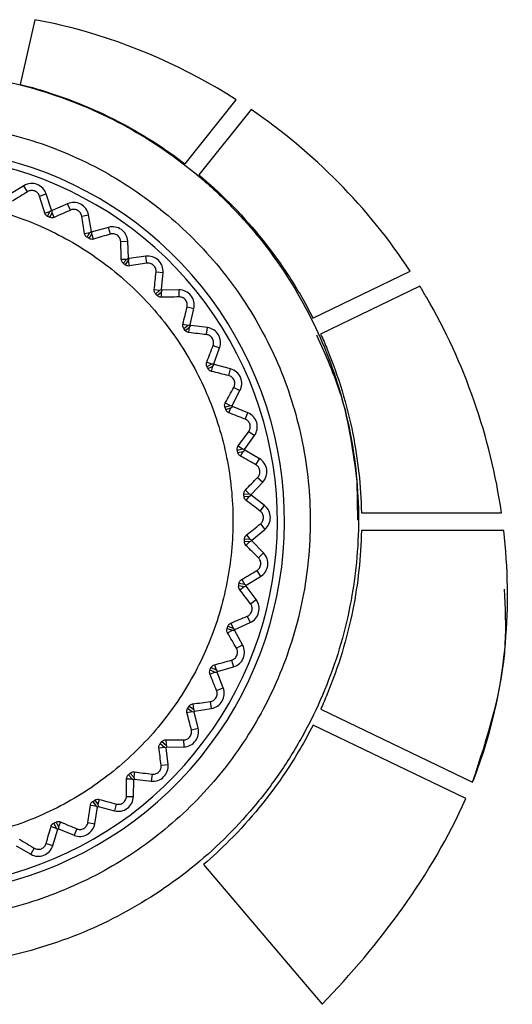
# Model space of a CAD drawing. Header units: millimetres. Extents: x 82 to 1337, y -230 to 1154.
# Tile 133 of 217: x 732 to 746, y 521 to 548. Entities that reach past the tile are written whole.
import ezdxf

# ---------------------------------------------------------------- set-up
doc = ezdxf.new("R2010")
doc.units = ezdxf.units.MM

msp = doc.modelspace()

# ---------------------------------------------------------------- linework, layer by layer
at = {"color": 7, "linetype": 'Continuous', "lineweight": 25}
for p, q in [((732.416, 548.457), (732, 546.633)), ((732, 546.633), (732, 546.633)), ((736.651, 544.393), (738.094, 546.202)), ((736.651, 544.393), (738.094, 546.202)), ((738.094, 546.202), (738.094, 546.202)), ((738.513, 545.926), (737.042, 544.082)), ((736.651, 544.393), (736.651, 544.393)), ((737.042, 544.082), (737.042, 544.082)), ((732.106, 543.779), (731.698, 543.534)), ((732.207, 543.61), (732.106, 543.779)), ((732.545, 543.484), (732.732, 543.545)), ((732.88, 543.093), (732.732, 543.545)), ((732.692, 543.007), (732.837, 543.054)), ((732.774, 542.914), (732.837, 543.054)), ((732.837, 543.054), (732.88, 543.093)), ((732.837, 542.886), (732.901, 543.026)), ((733.338, 543.271), (732.901, 543.083)), ((732.901, 543.026), (732.901, 543.083)), ((732.961, 542.886), (732.901, 543.026)), ((733.416, 543.09), (733.338, 543.271)), ((733.734, 542.92), (733.927, 542.956)), ((734.013, 542.489), (733.927, 542.956)), ((733.816, 542.429), (733.966, 542.456)), ((733.885, 542.325), (733.966, 542.456)), ((733.966, 542.456), (734.013, 542.489)), ((734.025, 542.419), (734.033, 542.476)), ((734.491, 542.604), (734.033, 542.476)), ((734.544, 542.415), (734.491, 542.604)), ((733.943, 542.289), (734.025, 542.419)), ((734.066, 542.272), (734.025, 542.419)), ((734.836, 542.204), (735.033, 542.213)), ((735.056, 541.739), (735.033, 542.213)), ((734.852, 541.705), (735.005, 541.713)), ((734.907, 541.594), (735.005, 541.713)), ((734.96, 541.55), (735.058, 541.669)), ((735.005, 541.713), (735.056, 541.739)), ((735.058, 541.669), (735.074, 541.724)), ((735.079, 541.517), (735.058, 541.669)), ((735.545, 541.79), (735.074, 541.724)), ((735.572, 541.595), (735.545, 541.79)), ((735.834, 541.347), (736.03, 541.33)), ((740.261, 540.046), (743.007, 541.368)), ((740.261, 540.046), (743.007, 541.368)), ((743.007, 541.368), (743.007, 541.368)), ((735.99, 540.856), (736.03, 541.33)), ((735.783, 540.851), (735.935, 540.838)), ((735.823, 540.733), (735.935, 540.838)), ((735.935, 540.838), (735.99, 540.856)), ((735.982, 540.787), (736.005, 540.839)), ((736.481, 540.842), (736.005, 540.839)), ((736.482, 540.645), (736.481, 540.842)), ((743.278, 540.944), (740.478, 539.596)), ((735.869, 540.683), (735.982, 540.787)), ((735.983, 540.634), (735.982, 540.787)), ((736.708, 540.364), (736.9, 540.322)), ((736.797, 539.858), (736.9, 540.322)), ((740.261, 540.046), (740.261, 540.046)), ((736.592, 539.879), (736.741, 539.846)), ((736.615, 539.757), (736.741, 539.846)), ((736.654, 539.701), (736.781, 539.789)), ((736.741, 539.846), (736.797, 539.858)), ((736.761, 539.638), (736.781, 539.789)), ((736.781, 539.789), (736.81, 539.839)), ((737.282, 539.778), (736.81, 539.839)), ((737.257, 539.582), (737.282, 539.778)), ((740.478, 539.596), (740.478, 539.595)), ((737.444, 539.274), (737.628, 539.206)), ((737.464, 538.76), (737.628, 539.206)), ((737.264, 538.809), (737.407, 538.756)), ((737.271, 538.685), (737.407, 538.756)), ((737.302, 538.624), (737.439, 538.695)), ((737.399, 538.547), (737.439, 538.695)), ((737.407, 538.756), (737.464, 538.76)), ((737.439, 538.695), (737.475, 538.739)), ((737.934, 538.616), (737.475, 538.739)), ((737.883, 538.426), (737.934, 538.616)), ((738.027, 538.096), (738.201, 538.004)), ((737.979, 537.583), (738.201, 538.004)), ((737.777, 537.535), (737.922, 537.587)), ((737.787, 537.659), (737.922, 537.587)), ((737.8, 537.471), (737.945, 537.522)), ((737.887, 537.381), (737.945, 537.522)), ((737.922, 537.587), (737.979, 537.583)), ((737.945, 537.522), (737.987, 537.561)), ((738.426, 537.378), (737.987, 537.561)), ((738.35, 537.197), (738.426, 537.378)), ((738.333, 536.349), (738.609, 536.735)), ((738.449, 536.85), (738.609, 536.735)), ((738.126, 536.327), (738.277, 536.36)), ((738.152, 536.449), (738.277, 536.36)), ((738.277, 536.36), (738.333, 536.349)), ((738.14, 536.261), (738.291, 536.292)), ((738.214, 536.16), (738.291, 536.292)), ((738.291, 536.292), (738.338, 536.326)), ((738.748, 536.086), (738.338, 536.326)), ((738.648, 535.916), (738.748, 536.086)), ((738.7, 535.559), (738.844, 535.424)), ((738.519, 535.078), (738.844, 535.424)), ((741.499, 535.439), (741.513, 534.35)), ((738.311, 535.084), (738.464, 535.097)), ((738.316, 535.016), (738.47, 535.027)), ((738.353, 535.201), (738.464, 535.097)), ((738.376, 534.907), (738.47, 535.027)), ((738.464, 535.097), (738.519, 535.078)), ((738.47, 535.027), (738.52, 535.054)), ((738.895, 534.762), (738.52, 535.054)), ((738.774, 534.607), (738.895, 534.762)), ((741.627, 534.563), (745.58, 534.563)), ((741.627, 534.563), (741.627, 534.563)), ((741.627, 534.563), (745.58, 534.563)), ((745.58, 534.563), (745.58, 534.563)), ((738.777, 534.246), (738.902, 534.093)), ((738.386, 533.938), (738.482, 533.819)), ((738.533, 533.793), (738.902, 534.093)), ((745.645, 534.063), (741.627, 534.063)), ((738.325, 533.759), (738.478, 533.75)), ((738.328, 533.827), (738.482, 533.819)), ((738.369, 533.643), (738.478, 533.75)), ((738.478, 533.75), (738.532, 533.77)), ((738.482, 533.819), (738.533, 533.793)), ((738.864, 533.43), (738.532, 533.77)), ((738.723, 533.292), (738.864, 533.43)), ((738.377, 532.518), (738.782, 532.767)), ((738.679, 532.935), (738.782, 532.767)), ((738.165, 532.513), (738.316, 532.483)), ((738.178, 532.58), (738.33, 532.551)), ((738.194, 532.392), (738.316, 532.483)), ((738.25, 532.681), (738.33, 532.551)), ((738.316, 532.483), (738.372, 532.496)), ((738.33, 532.551), (738.377, 532.518)), ((738.656, 532.114), (738.372, 532.496)), ((738.498, 531.997), (738.656, 532.114)), ((738.407, 531.648), (738.486, 531.468)), ((737.863, 531.363), (738.009, 531.314)), ((737.947, 531.454), (738.009, 531.314)), ((738.052, 531.276), (738.486, 531.468)), ((737.841, 531.298), (737.987, 531.249)), ((737.853, 531.174), (737.987, 531.249)), ((737.987, 531.249), (738.044, 531.254)), ((738.009, 531.314), (738.052, 531.276)), ((738.275, 530.838), (738.044, 531.254)), ((738.103, 530.743), (738.275, 530.838)), ((737.484, 530.278), (737.527, 530.132)), ((737.965, 530.409), (738.02, 530.22)), ((737.354, 530.014), (737.496, 530.069)), ((737.358, 530.138), (737.496, 530.069)), ((737.389, 530.199), (737.527, 530.132)), ((737.496, 530.069), (737.554, 530.067)), ((737.527, 530.132), (737.564, 530.088)), ((737.727, 529.624), (737.554, 530.067)), ((737.564, 530.088), (738.02, 530.22)), ((737.543, 529.552), (737.727, 529.624)), ((736.869, 529.175), (736.891, 529.024)), ((737.363, 529.241), (737.392, 529.046)), ((736.704, 528.93), (736.853, 528.966)), ((736.725, 529.052), (736.853, 528.966)), ((736.763, 529.109), (736.891, 529.024)), ((736.853, 528.966), (736.909, 528.956)), ((736.891, 529.024), (736.922, 528.975)), ((737.022, 528.494), (736.909, 528.956)), ((736.922, 528.975), (737.392, 529.046)), ((740.479, 529.03), (744.765, 526.966)), ((740.479, 529.03), (744.765, 526.967)), ((740.479, 529.03), (740.479, 529.03)), ((736.83, 528.447), (737.022, 528.494)), ((744.571, 526.505), (740.262, 528.58)), ((735.953, 528.061), (736.068, 527.958)), ((735.998, 528.112), (736.114, 528.01)), ((736.111, 528.163), (736.114, 528.01)), ((736.61, 528.162), (736.613, 527.965)), ((735.916, 527.942), (736.068, 527.958)), ((736.068, 527.958), (736.122, 527.941)), ((736.114, 528.01), (736.138, 527.958)), ((736.172, 527.468), (736.122, 527.941)), ((736.138, 527.958), (736.613, 527.965)), ((735.107, 527.226), (735.208, 527.109)), ((735.226, 527.261), (735.208, 527.109)), ((735.72, 527.194), (735.697, 526.998)), ((735.976, 527.447), (736.172, 527.468)), ((735.002, 527.068), (735.155, 527.064)), ((735.055, 527.181), (735.155, 527.064)), ((735.155, 527.064), (735.207, 527.039)), ((735.194, 526.564), (735.207, 527.039)), ((735.208, 527.109), (735.225, 527.055)), ((735.225, 527.055), (735.697, 526.998)), ((744.765, 526.967), (744.765, 526.966)), ((734.048, 526.429), (734.132, 526.3)), ((734.105, 526.466), (734.19, 526.337)), ((734.228, 526.486), (734.19, 526.337)), ((734.996, 526.57), (735.194, 526.564)), ((744.571, 526.505), (744.571, 526.505)), ((733.981, 526.324), (734.132, 526.3)), ((734.103, 525.799), (734.18, 526.268)), ((734.132, 526.3), (734.18, 526.268)), ((734.19, 526.337), (734.199, 526.281)), ((734.199, 526.281), (734.66, 526.162)), ((734.709, 526.353), (734.66, 526.162)), ((732.95, 525.817), (733.016, 525.678)), ((733.012, 525.847), (733.078, 525.708)), ((733.136, 525.85), (733.078, 525.708)), ((733.909, 525.831), (734.103, 525.799)), ((732.869, 525.723), (733.016, 525.678)), ((732.921, 525.186), (733.059, 525.641)), ((733.016, 525.678), (733.059, 525.641)), ((733.078, 525.708), (733.08, 525.651)), ((733.08, 525.651), (733.521, 525.472)), ((733.595, 525.655), (733.521, 525.472)), ((731.887, 525.175), (732.3, 524.939)), ((732.398, 525.111), (732.3, 524.939)), ((732.732, 525.243), (732.921, 525.186)), ((737.168, 524.646), (740.523, 520.71)), ((737.168, 524.646), (740.523, 520.71)), ((737.168, 524.646), (737.168, 524.646)), ((740.523, 520.71), (740.523, 520.71))]:
    msp.add_line(p, q, dxfattribs=at)
for centre, radius, start, end in [((728.933, 534.325), 10.524, 173.537, 107.8528), ((728.933, 534.325), 10.324, 173.537, 107.8528), ((732.326, 543.412), 0.428, 18.1034, 120.946), ((733.507, 542.879), 0.428, 10.4438, 113.2864), ((728.933, 534.325), 9.615, 65.6257, 65.7641), ((728.933, 534.325), 9.615, 57.9661, 58.1045), ((734.606, 542.193), 0.428, 2.7842, 105.6268), ((728.933, 534.325), 9.615, 50.3065, 50.4449), ((735.604, 541.366), 0.428, 355.1246, 97.9672), ((728.933, 534.325), 9.615, 42.647, 42.7853), ((736.483, 540.414), 0.428, 347.4651, 90.3077), ((728.933, 534.325), 9.615, 34.9874, 35.1258), ((737.227, 539.354), 0.428, 339.8055, 82.6481), ((728.933, 534.325), 9.615, 27.3278, 27.4662), ((737.823, 538.203), 0.428, 332.1459, 74.9885), ((728.933, 534.325), 9.615, 19.6682, 19.8066), ((738.261, 536.984), 0.428, 324.4863, 67.3289), ((728.933, 534.325), 9.615, 12.0087, 12.147), ((738.532, 535.717), 0.428, 316.8268, 59.6694), ((728.933, 534.325), 9.615, 4.3491, 4.4875), ((738.632, 534.425), 0.428, 309.1672, 52.0098), ((728.933, 534.325), 9.615, 356.6895, 356.8279), ((738.559, 533.131), 0.428, 301.5076, 44.3502), ((728.933, 534.325), 9.615, 349.0299, 349.1683), ((738.314, 531.859), 0.428, 293.848, 36.6906), ((728.933, 534.325), 9.615, 341.3704, 341.5087), ((737.901, 530.631), 0.428, 286.1885, 29.0311), ((728.933, 534.325), 9.615, 333.7108, 333.8492), ((737.329, 529.468), 0.428, 278.5289, 21.3715), ((728.933, 534.325), 9.615, 326.0512, 326.1896), ((736.606, 528.393), 0.428, 270.8693, 13.7119), ((728.933, 534.325), 9.615, 318.3916, 318.53), ((735.747, 527.423), 0.428, 263.2097, 6.0523), ((728.933, 534.325), 9.615, 310.7321, 310.8704), ((734.766, 526.576), 0.428, 255.5502, 358.3928), ((728.933, 534.325), 9.615, 303.0725, 303.2109), ((728.933, 534.325), 9.615, 295.4129, 295.5513), ((733.681, 525.868), 0.428, 247.8906, 350.7332), ((732.512, 525.31), 0.428, 240.231, 343.0736)]:
    msp.add_arc(centre, radius, start, end, dxfattribs=at)
for points, knots in [([(738.094, 546.202), (736.702, 547.089), (734.815, 547.928), (732.804, 548.384), (732.416, 548.457)], [0.44747096, 0.44747096, 0.44747096, 0.44747096, 0.50879796, 0.52328927, 0.52328927, 0.52328927, 0.52328927]), ([(730.318, 546.921), (729.49, 547.012), (728.661, 547.021), (727.418, 546.912), (727.006, 546.856), (726.196, 546.703), (725.796, 546.607), (725.007, 546.377), (724.618, 546.243), (723.851, 545.935), (723.471, 545.76), (722.37, 545.186), (721.682, 544.737), (720.397, 543.706), (719.797, 543.119), (718.739, 541.856), (718.275, 541.178), (717.677, 540.09), (717.494, 539.714), (717.17, 538.953), (717.027, 538.567), (716.78, 537.784), (716.676, 537.386), (716.506, 536.58), (716.44, 536.17), (716.305, 534.93), (716.297, 534.107), (716.404, 532.879), (716.459, 532.47), (716.612, 531.655), (716.709, 531.249), (717.056, 530.06), (717.362, 529.298), (717.933, 528.2), (718.143, 527.839), (718.597, 527.144), (718.839, 526.81), (719.611, 525.848), (720.186, 525.26), (721.14, 524.458), (721.472, 524.207), (722.153, 523.741), (722.503, 523.526), (723.223, 523.131), (723.593, 522.95), (724.352, 522.625), (724.744, 522.48), (725.93, 522.106), (726.734, 521.937), (727.962, 521.802), (728.374, 521.777), (729.206, 521.767), (729.621, 521.783), (730.852, 521.891), (731.66, 522.042), (732.852, 522.388), (733.247, 522.525), (734.015, 522.833), (734.389, 523.005), (735.482, 523.574), (736.174, 524.024), (737.473, 525.065), (738.061, 525.641), (738.854, 526.585), (739.104, 526.913), (739.572, 527.597), (739.791, 527.953), (740.387, 529.039), (740.71, 529.795), (741.083, 530.974), (741.189, 531.377), (741.36, 532.19), (741.425, 532.597), (741.56, 533.824), (741.57, 534.646), (741.463, 535.886), (741.406, 536.299), (741.255, 537.11), (741.159, 537.51), (740.93, 538.299), (740.796, 538.688), (740.489, 539.454), (740.315, 539.834), (739.742, 540.938), (739.292, 541.626), (738.521, 542.589), (738.247, 542.899), (737.666, 543.494), (737.361, 543.776), (736.415, 544.572), (735.737, 545.036), (734.651, 545.634), (734.275, 545.817), (733.513, 546.143), (733.127, 546.286), (731.952, 546.658), (731.146, 546.829), (730.318, 546.921)], [0, 0, 0, 0, 0.03125, 0.03125, 0.046875, 0.046875, 0.0625, 0.0625, 0.078125, 0.078125, 0.09375, 0.09375, 0.125, 0.125, 0.15625, 0.15625, 0.1875, 0.1875, 0.203125, 0.203125, 0.21875, 0.21875, 0.234375, 0.234375, 0.25, 0.25, 0.28125, 0.28125, 0.296875, 0.296875, 0.3125, 0.3125, 0.34375, 0.34375, 0.359375, 0.359375, 0.375, 0.375, 0.40625, 0.40625, 0.421875, 0.421875, 0.4375, 0.4375, 0.453125, 0.453125, 0.46875, 0.46875, 0.5, 0.5, 0.515625, 0.515625, 0.53125, 0.53125, 0.5625, 0.5625, 0.578125, 0.578125, 0.59375, 0.59375, 0.625, 0.625, 0.65625, 0.65625, 0.671875, 0.671875, 0.6875, 0.6875, 0.71875, 0.71875, 0.734375, 0.734375, 0.75, 0.75, 0.78125, 0.78125, 0.796875, 0.796875, 0.8125, 0.8125, 0.828125, 0.828125, 0.84375, 0.84375, 0.875, 0.875, 0.890625, 0.890625, 0.90625, 0.90625, 0.9375, 0.9375, 0.953125, 0.953125, 0.96875, 0.96875, 1, 1, 1, 1]), ([(732, 546.633), (732.61, 546.481), (734.001, 546.023), (735.537, 545.202), (736.435, 544.559), (736.651, 544.393)], [0.03884452, 0.03884452, 0.03884452, 0.03884452, 0.06249571, 0.09374439, 0.104, 0.104, 0.104, 0.104]), ([(732, 546.633), (732.61, 546.481), (734.001, 546.023), (735.537, 545.202), (736.435, 544.559), (736.651, 544.393)], [0.03884452, 0.03884452, 0.03884452, 0.03884452, 0.06249571, 0.09374439, 0.104, 0.104, 0.104, 0.104]), ([(728.933, 523.075), (729.676, 523.075), (730.412, 523.148), (731.868, 523.44), (732.573, 523.655), (733.588, 524.077), (733.92, 524.234), (734.57, 524.582), (734.89, 524.775), (735.81, 525.391), (736.376, 525.857), (737.414, 526.897), (737.888, 527.477), (738.703, 528.699), (739.048, 529.346), (739.471, 530.369), (739.596, 530.721), (739.809, 531.427), (739.898, 531.783), (740.04, 532.502), (740.094, 532.864), (740.165, 533.596), (740.183, 533.966), (740.182, 535.078), (740.109, 535.809), (739.894, 536.887), (739.804, 537.244), (739.589, 537.951), (739.463, 538.302), (739.039, 539.322), (738.693, 539.968), (738.08, 540.886), (737.858, 541.184), (737.388, 541.756), (737.14, 542.029), (736.362, 542.806), (735.795, 543.271), (734.87, 543.888), (734.551, 544.079), (733.902, 544.425), (733.57, 544.582), (732.893, 544.862), (732.548, 544.985), (731.842, 545.199), (731.481, 545.289), (730.393, 545.505), (729.663, 545.576), (728.195, 545.575), (727.449, 545.501), (726.008, 545.213), (725.307, 545), (724.284, 544.576), (723.947, 544.417), (723.296, 544.068), (722.981, 543.879), (722.068, 543.268), (721.498, 542.801), (720.449, 541.75), (719.984, 541.182), (719.374, 540.268), (719.185, 539.953), (718.836, 539.301), (718.677, 538.964), (718.255, 537.942), (718.043, 537.241), (717.827, 536.159), (717.773, 535.791), (717.701, 535.054), (717.683, 534.686), (717.683, 533.586), (717.755, 532.856), (717.972, 531.767), (718.062, 531.406), (718.276, 530.702), (718.524, 530.011), (718.837, 529.348), (719.184, 528.699), (719.376, 528.379), (719.992, 527.457), (720.458, 526.891), (721.236, 526.112), (721.509, 525.864), (722.083, 525.394), (722.381, 525.173), (723.298, 524.561), (723.944, 524.215), (724.966, 523.792), (725.317, 523.666), (726.024, 523.452), (726.38, 523.363), (727.459, 523.148), (728.19, 523.075), (728.933, 523.075)], [0, 0, 0, 0, 0.03125, 0.03125, 0.0625, 0.0625, 0.078125, 0.078125, 0.09375, 0.09375, 0.125, 0.125, 0.15625, 0.15625, 0.1875, 0.1875, 0.203125, 0.203125, 0.21875, 0.21875, 0.234375, 0.234375, 0.25, 0.25, 0.28125, 0.28125, 0.296875, 0.296875, 0.3125, 0.3125, 0.34375, 0.34375, 0.359375, 0.359375, 0.375, 0.375, 0.40625, 0.40625, 0.421875, 0.421875, 0.4375, 0.4375, 0.453125, 0.453125, 0.46875, 0.46875, 0.5, 0.5, 0.53125, 0.53125, 0.5625, 0.5625, 0.578125, 0.578125, 0.59375, 0.59375, 0.625, 0.625, 0.65625, 0.65625, 0.671875, 0.671875, 0.6875, 0.6875, 0.71875, 0.71875, 0.734375, 0.734375, 0.75, 0.75, 0.78125, 0.78125, 0.796875, 0.796875, 0.8125, 0.828125, 0.828125, 0.84375, 0.84375, 0.875, 0.875, 0.890625, 0.890625, 0.90625, 0.90625, 0.9375, 0.9375, 0.953125, 0.953125, 0.96875, 0.96875, 1, 1, 1, 1]), ([(737.042, 544.082), (737.344, 543.831), (738.248, 543.007), (739.353, 541.661), (740.031, 540.501), (740.261, 540.046)], [0.11026657, 0.11026657, 0.11026657, 0.11026657, 0.12499393, 0.15624439, 0.17542058, 0.17542058, 0.17542058, 0.17542058]), ([(737.042, 544.082), (737.344, 543.832), (738.248, 543.007), (739.353, 541.661), (740.031, 540.501), (740.261, 540.046)], [0.11026657, 0.11026657, 0.11026657, 0.11026657, 0.12499393, 0.15624439, 0.17542058, 0.17542058, 0.17542058, 0.17542058]), ([(732.545, 543.484), (732.536, 543.512), (732.521, 543.541), (732.475, 543.594), (732.443, 543.616), (732.372, 543.643), (732.333, 543.647), (732.263, 543.638), (732.233, 543.626), (732.207, 543.61)], [0, 0, 0, 0, 0.25, 0.25, 0.5, 0.5, 0.75, 0.75, 1, 1, 1, 1]), ([(730.511, 525.407), (731.1, 525.511), (731.671, 525.671), (732.776, 526.101), (733.314, 526.374), (734.311, 527.011), (734.776, 527.375), (735.42, 527.992), (735.627, 528.211), (736.013, 528.662), (736.195, 528.896), (736.702, 529.621), (736.994, 530.138), (737.475, 531.233), (737.659, 531.795), (737.851, 532.66), (737.901, 532.951), (737.972, 533.543), (737.993, 533.842), (738.013, 534.732), (737.968, 535.321), (737.814, 536.196), (737.747, 536.488), (737.587, 537.063), (737.493, 537.344), (737.172, 538.17), (736.905, 538.698), (736.425, 539.453), (736.251, 539.697), (735.885, 540.163), (735.498, 540.61), (735.069, 541.016), (734.619, 541.403), (734.382, 541.587), (733.65, 542.099), (733.135, 542.389), (732.053, 542.866), (731.479, 543.053), (730.323, 543.31), (729.737, 543.381), (728.846, 543.4), (728.546, 543.392), (727.953, 543.347), (727.659, 543.31), (726.787, 543.156), (726.216, 542.997), (725.101, 542.564), (724.573, 542.296), (723.826, 541.82), (723.584, 541.649), (723.116, 541.282), (722.889, 541.086), (722.245, 540.47), (721.861, 540.022), (721.351, 539.295), (721.191, 539.042), (720.898, 538.521), (720.765, 538.256), (720.407, 537.445), (720.223, 536.884), (720.028, 536.011), (719.978, 535.715), (719.906, 535.126), (719.864, 534.537), (719.879, 533.946), (719.924, 533.355), (719.961, 533.057), (720.115, 532.177), (720.274, 531.608), (720.595, 530.781), (720.715, 530.51), (720.985, 529.977), (721.132, 529.717), (721.609, 528.967), (721.973, 528.502), (722.588, 527.858), (722.806, 527.651), (723.258, 527.263), (723.491, 527.082), (724.216, 526.573), (724.731, 526.282), (725.826, 525.799), (726.389, 525.615), (727.254, 525.422), (727.545, 525.372), (728.136, 525.3), (728.435, 525.278), (729.328, 525.258), (729.921, 525.303), (730.511, 525.407)], [0, 0, 0, 0, 0.03125, 0.03125, 0.0625, 0.0625, 0.09375, 0.09375, 0.109375, 0.109375, 0.125, 0.125, 0.15625, 0.15625, 0.1875, 0.1875, 0.203125, 0.203125, 0.21875, 0.21875, 0.25, 0.25, 0.265625, 0.265625, 0.28125, 0.28125, 0.3125, 0.3125, 0.328125, 0.328125, 0.34375, 0.359375, 0.359375, 0.375, 0.375, 0.40625, 0.40625, 0.4375, 0.4375, 0.46875, 0.46875, 0.484375, 0.484375, 0.5, 0.5, 0.53125, 0.53125, 0.5625, 0.5625, 0.578125, 0.578125, 0.59375, 0.59375, 0.625, 0.625, 0.640625, 0.640625, 0.65625, 0.65625, 0.6875, 0.6875, 0.703125, 0.703125, 0.71875, 0.734375, 0.734375, 0.75, 0.75, 0.78125, 0.78125, 0.796875, 0.796875, 0.8125, 0.8125, 0.84375, 0.84375, 0.859375, 0.859375, 0.875, 0.875, 0.90625, 0.90625, 0.9375, 0.9375, 0.953125, 0.953125, 0.96875, 0.96875, 1, 1, 1, 1]), ([(733.734, 542.92), (733.729, 542.95), (733.717, 542.981), (733.679, 543.038), (733.65, 543.066), (733.583, 543.101), (733.545, 543.11), (733.475, 543.111), (733.443, 543.103), (733.416, 543.09)], [0, 0, 0, 0, 0.25, 0.25, 0.5, 0.5, 0.75, 0.75, 1, 1, 1, 1]), ([(732.774, 542.914), (732.763, 542.919), (732.752, 542.926), (732.742, 542.934), (732.732, 542.942), (732.723, 542.951), (732.716, 542.96), (732.706, 542.973), (732.699, 542.988), (732.694, 543.002), (732.693, 543.003), (732.693, 543.005), (732.692, 543.007)], [0.0000016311, 0.0000016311, 0.0000016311, 0.0000016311, 0.000039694, 0.000039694, 0.000039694, 0.0000790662, 0.0000790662, 0.0000790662, 0.0001347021, 0.0001347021, 0.0001347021, 0.000141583, 0.000141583, 0.000141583, 0.000141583]), ([(732.961, 542.886), (732.944, 542.878), (732.924, 542.873), (732.882, 542.872), (732.858, 542.876), (732.837, 542.886)], [0, 0, 0, 0, 0.5, 0.5, 1, 1, 1, 1]), ([(733.885, 542.325), (733.874, 542.332), (733.864, 542.341), (733.855, 542.35), (733.846, 542.359), (733.839, 542.369), (733.833, 542.379), (733.825, 542.394), (733.819, 542.409), (733.816, 542.424), (733.816, 542.426), (733.816, 542.427), (733.816, 542.429)], [0.0000008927, 0.0000008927, 0.0000008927, 0.0000008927, 0.0000397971, 0.0000397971, 0.0000397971, 0.0000792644, 0.0000792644, 0.0000792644, 0.0001352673, 0.0001352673, 0.0001352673, 0.0001408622, 0.0001408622, 0.0001408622, 0.0001408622]), ([(734.836, 542.204), (734.835, 542.234), (734.828, 542.266), (734.798, 542.328), (734.773, 542.359), (734.711, 542.403), (734.674, 542.417), (734.605, 542.427), (734.573, 542.423), (734.544, 542.415)], [0, 0, 0, 0, 0.25, 0.25, 0.5, 0.5, 0.75, 0.75, 1, 1, 1, 1]), ([(734.907, 541.594), (734.897, 541.602), (734.888, 541.612), (734.88, 541.622), (734.873, 541.633), (734.867, 541.644), (734.863, 541.655), (734.856, 541.671), (734.853, 541.686), (734.852, 541.701), (734.852, 541.703), (734.852, 541.704), (734.852, 541.705)], [0.0000004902, 0.0000004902, 0.0000004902, 0.0000004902, 0.000039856, 0.000039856, 0.000039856, 0.0000793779, 0.0000793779, 0.0000793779, 0.000135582, 0.000135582, 0.000135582, 0.0001404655, 0.0001404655, 0.0001404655, 0.0001404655]), ([(735.079, 541.517), (735.066, 541.515), (735.052, 541.515), (735.038, 541.517), (735.025, 541.518), (735.012, 541.521), (734.999, 541.527), (734.988, 541.531), (734.977, 541.537), (734.967, 541.545), (734.964, 541.547), (734.962, 541.548), (734.96, 541.55)], [0.0000091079, 0.0000091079, 0.0000091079, 0.0000091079, 0.0000593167, 0.0000593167, 0.0000593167, 0.0001030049, 0.0001030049, 0.0001030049, 0.0001399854, 0.0001399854, 0.0001399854, 0.0001489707, 0.0001489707, 0.0001489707, 0.0001489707]), ([(735.834, 541.347), (735.837, 541.377), (735.834, 541.409), (735.812, 541.475), (735.792, 541.508), (735.736, 541.561), (735.702, 541.58), (735.634, 541.599), (735.602, 541.599), (735.572, 541.595)], [0, 0, 0, 0, 0.25, 0.25, 0.5, 0.5, 0.75, 0.75, 1, 1, 1, 1]), ([(735.823, 540.733), (735.807, 540.75), (735.795, 540.771), (735.783, 540.812), (735.781, 540.832), (735.783, 540.851)], [0, 0, 0, 0, 0.5, 0.5, 1, 1, 1, 1]), ([(745.58, 534.563), (745.271, 536.695), (744.505, 538.9), (743.34, 540.843), (743.278, 540.944)], [0.27200625, 0.27200625, 0.27200625, 0.27200625, 0.35108888, 0.35544555, 0.35544555, 0.35544555, 0.35544555]), ([(735.983, 540.634), (735.969, 540.634), (735.955, 540.635), (735.94, 540.639), (735.928, 540.642), (735.915, 540.648), (735.903, 540.655), (735.893, 540.661), (735.883, 540.668), (735.874, 540.677), (735.873, 540.679), (735.871, 540.681), (735.869, 540.683)], [0.0000068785, 0.0000068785, 0.0000068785, 0.0000068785, 0.0000585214, 0.0000585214, 0.0000585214, 0.0001019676, 0.0001019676, 0.0001019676, 0.0001388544, 0.0001388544, 0.0001388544, 0.0001467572, 0.0001467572, 0.0001467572, 0.0001467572]), ([(736.708, 540.364), (736.715, 540.393), (736.717, 540.426), (736.704, 540.494), (736.688, 540.53), (736.64, 540.59), (736.608, 540.613), (736.544, 540.64), (736.512, 540.646), (736.482, 540.645)], [0, 0, 0, 0, 0.25, 0.25, 0.5, 0.5, 0.75, 0.75, 1, 1, 1, 1]), ([(736.761, 539.638), (736.747, 539.639), (736.733, 539.643), (736.718, 539.649), (736.707, 539.654), (736.695, 539.661), (736.684, 539.67), (736.675, 539.677), (736.666, 539.686), (736.659, 539.696), (736.657, 539.698), (736.656, 539.7), (736.654, 539.701)], [0.0000051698, 0.0000051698, 0.0000051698, 0.0000051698, 0.0000579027, 0.0000579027, 0.0000579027, 0.0001011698, 0.0001011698, 0.0001011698, 0.0001379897, 0.0001379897, 0.0001379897, 0.000145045, 0.000145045, 0.000145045, 0.000145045]), ([(737.444, 539.274), (737.454, 539.302), (737.46, 539.334), (737.457, 539.403), (737.446, 539.441), (737.406, 539.507), (737.378, 539.534), (737.318, 539.57), (737.287, 539.579), (737.257, 539.582)], [0, 0, 0, 0, 0.25, 0.25, 0.5, 0.5, 0.75, 0.75, 1, 1, 1, 1]), ([(740.363, 539.573), (740.614, 539.013), (741.206, 537.697), (741.392, 536.263), (741.499, 535.439)], [0, 0, 0, 0, 0.425638, 1, 1, 1, 1]), ([(740.478, 539.596), (740.542, 539.455), (740.936, 538.551), (741.441, 536.885), (741.612, 535.31), (741.627, 534.563)], [0.18168718, 0.18168718, 0.18168718, 0.18168718, 0.18749571, 0.21874768, 0.24684242, 0.24684242, 0.24684242, 0.24684242]), ([(740.478, 539.595), (740.542, 539.455), (740.936, 538.551), (741.441, 536.885), (741.612, 535.31), (741.627, 534.563)], [0.18168718, 0.18168718, 0.18168718, 0.18168718, 0.18749571, 0.21874768, 0.24684242, 0.24684242, 0.24684242, 0.24684242]), ([(737.271, 538.685), (737.267, 538.692), (737.264, 538.699), (737.261, 538.707), (737.257, 538.718), (737.255, 538.731), (737.254, 538.742), (737.253, 538.758), (737.254, 538.773), (737.257, 538.786), (737.258, 538.794), (737.261, 538.802), (737.264, 538.809)], [0.0000146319, 0.0000146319, 0.0000146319, 0.0000146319, 0.000038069, 0.000038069, 0.000038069, 0.0000759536, 0.0000759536, 0.0000759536, 0.0001257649, 0.0001257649, 0.0001257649, 0.0001547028, 0.0001547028, 0.0001547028, 0.0001547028]), ([(737.399, 538.547), (737.386, 538.551), (737.371, 538.556), (737.358, 538.564), (737.347, 538.571), (737.336, 538.579), (737.327, 538.589), (737.319, 538.598), (737.311, 538.608), (737.305, 538.619), (737.304, 538.621), (737.303, 538.622), (737.302, 538.624)], [0.000003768, 0.000003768, 0.000003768, 0.000003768, 0.0000573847, 0.0000573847, 0.0000573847, 0.0001005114, 0.0001005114, 0.0001005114, 0.0001372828, 0.0001372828, 0.0001372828, 0.0001436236, 0.0001436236, 0.0001436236, 0.0001436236]), ([(738.027, 538.096), (738.042, 538.122), (738.052, 538.153), (738.057, 538.222), (738.052, 538.261), (738.021, 538.331), (737.996, 538.362), (737.942, 538.405), (737.912, 538.419), (737.883, 538.426)], [0, 0, 0, 0, 0.25, 0.25, 0.5, 0.5, 0.75, 0.75, 1, 1, 1, 1]), ([(737.777, 537.535), (737.774, 537.544), (737.772, 537.553), (737.77, 537.563), (737.768, 537.575), (737.768, 537.588), (737.769, 537.599), (737.77, 537.615), (737.774, 537.63), (737.78, 537.643), (737.782, 537.649), (737.784, 537.654), (737.787, 537.659)], [0.0000098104, 0.0000098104, 0.0000098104, 0.0000098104, 0.0000386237, 0.0000386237, 0.0000386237, 0.0000770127, 0.0000770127, 0.0000770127, 0.0001288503, 0.0001288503, 0.0001288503, 0.0001497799, 0.0001497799, 0.0001497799, 0.0001497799]), ([(737.887, 537.381), (737.873, 537.386), (737.86, 537.394), (737.847, 537.404), (737.837, 537.412), (737.828, 537.422), (737.82, 537.433), (737.813, 537.443), (737.807, 537.454), (737.802, 537.465), (737.802, 537.467), (737.801, 537.469), (737.8, 537.471)], [0.0000025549, 0.0000025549, 0.0000025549, 0.0000025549, 0.0000569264, 0.0000569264, 0.0000569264, 0.0000999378, 0.0000999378, 0.0000999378, 0.0001366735, 0.0001366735, 0.0001366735, 0.0001423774, 0.0001423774, 0.0001423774, 0.0001423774]), ([(738.449, 536.85), (738.467, 536.874), (738.481, 536.904), (738.495, 536.971), (738.495, 537.011), (738.474, 537.084), (738.454, 537.118), (738.406, 537.168), (738.378, 537.185), (738.35, 537.197)], [0, 0, 0, 0, 0.25, 0.25, 0.5, 0.5, 0.75, 0.75, 1, 1, 1, 1]), ([(738.126, 536.327), (738.124, 536.338), (738.123, 536.348), (738.123, 536.359), (738.123, 536.371), (738.124, 536.384), (738.127, 536.395), (738.131, 536.411), (738.137, 536.425), (738.145, 536.438), (738.147, 536.442), (738.15, 536.445), (738.152, 536.449)], [0.0000071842, 0.0000071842, 0.0000071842, 0.0000071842, 0.0000389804, 0.0000389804, 0.0000389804, 0.0000776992, 0.0000776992, 0.0000776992, 0.0001307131, 0.0001307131, 0.0001307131, 0.0001470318, 0.0001470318, 0.0001470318, 0.0001470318]), ([(738.214, 536.16), (738.201, 536.168), (738.189, 536.177), (738.178, 536.189), (738.169, 536.198), (738.161, 536.209), (738.154, 536.222), (738.149, 536.232), (738.145, 536.244), (738.142, 536.255), (738.141, 536.257), (738.141, 536.259), (738.14, 536.261)], [0.0000014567, 0.0000014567, 0.0000014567, 0.0000014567, 0.000056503, 0.000056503, 0.000056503, 0.0000994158, 0.0000994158, 0.0000994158, 0.0001361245, 0.0001361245, 0.0001361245, 0.0001412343, 0.0001412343, 0.0001412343, 0.0001412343]), ([(738.7, 535.559), (738.721, 535.581), (738.739, 535.608), (738.763, 535.673), (738.767, 535.712), (738.757, 535.788), (738.741, 535.824), (738.7, 535.88), (738.675, 535.901), (738.648, 535.916)], [0, 0, 0, 0, 0.25, 0.25, 0.5, 0.5, 0.75, 0.75, 1, 1, 1, 1]), ([(738.311, 535.084), (738.31, 535.095), (738.31, 535.107), (738.312, 535.118), (738.314, 535.13), (738.317, 535.142), (738.322, 535.153), (738.328, 535.169), (738.336, 535.182), (738.346, 535.193), (738.348, 535.196), (738.35, 535.199), (738.353, 535.201)], [0.0000054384, 0.0000054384, 0.0000054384, 0.0000054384, 0.0000392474, 0.0000392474, 0.0000392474, 0.0000782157, 0.0000782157, 0.0000782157, 0.00013204, 0.00013204, 0.00013204, 0.0001452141, 0.0001452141, 0.0001452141, 0.0001452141]), ([(738.376, 534.907), (738.364, 534.916), (738.353, 534.927), (738.343, 534.941), (738.336, 534.951), (738.329, 534.963), (738.325, 534.976), (738.321, 534.987), (738.318, 534.999), (738.317, 535.011), (738.316, 535.013), (738.316, 535.015), (738.316, 535.016)], [0.0000004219, 0.0000004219, 0.0000004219, 0.0000004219, 0.0000560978, 0.0000560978, 0.0000560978, 0.0000989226, 0.0000989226, 0.0000989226, 0.0001356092, 0.0001356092, 0.0001356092, 0.0001401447, 0.0001401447, 0.0001401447, 0.0001401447]), ([(738.777, 534.246), (738.801, 534.265), (738.823, 534.289), (738.855, 534.351), (738.865, 534.389), (738.864, 534.465), (738.853, 534.503), (738.82, 534.564), (738.798, 534.588), (738.774, 534.607)], [0, 0, 0, 0, 0.25, 0.25, 0.5, 0.5, 0.75, 0.75, 1, 1, 1, 1]), ([(738.328, 533.827), (738.329, 533.839), (738.331, 533.851), (738.334, 533.862), (738.338, 533.874), (738.343, 533.886), (738.349, 533.896), (738.358, 533.91), (738.368, 533.922), (738.379, 533.932), (738.381, 533.934), (738.383, 533.936), (738.386, 533.938)], [0.0000041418, 0.0000041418, 0.0000041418, 0.0000041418, 0.0000394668, 0.0000394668, 0.0000394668, 0.0000786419, 0.0000786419, 0.0000786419, 0.0001330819, 0.0001330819, 0.0001330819, 0.0001438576, 0.0001438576, 0.0001438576, 0.0001438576]), ([(741.627, 534.063), (741.613, 533.315), (741.442, 531.738), (740.936, 530.072), (740.543, 529.17), (740.479, 529.03)], [0.25310907, 0.25310907, 0.25310907, 0.25310907, 0.28125232, 0.31250429, 0.31826869, 0.31826869, 0.31826869, 0.31826869]), ([(744.765, 526.967), (744.877, 527.247), (745.69, 529.487), (745.887, 531.943), (745.645, 534.063)], [0.17595594, 0.17595594, 0.17595594, 0.17595594, 0.18737191, 0.26583138, 0.26583138, 0.26583138, 0.26583138]), ([(738.679, 532.935), (738.705, 532.95), (738.73, 532.972), (738.77, 533.029), (738.784, 533.064), (738.794, 533.141), (738.789, 533.179), (738.764, 533.244), (738.745, 533.271), (738.723, 533.292)], [0, 0, 0, 0, 0.25, 0.25, 0.5, 0.5, 0.75, 0.75, 1, 1, 1, 1]), ([(738.178, 532.58), (738.181, 532.592), (738.184, 532.603), (738.189, 532.614), (738.195, 532.626), (738.201, 532.637), (738.209, 532.646), (738.219, 532.659), (738.231, 532.669), (738.244, 532.678), (738.246, 532.679), (738.248, 532.68), (738.25, 532.681)], [0.0000031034, 0.0000031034, 0.0000031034, 0.0000031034, 0.0000396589, 0.0000396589, 0.0000396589, 0.0000790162, 0.0000790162, 0.0000790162, 0.0001339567, 0.0001339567, 0.0001339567, 0.0001427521, 0.0001427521, 0.0001427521, 0.0001427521]), ([(744.765, 526.966), (745.19, 528.252), (745.78, 530.036), (745.692, 531.893), (745.667, 532.411)], [0, 0, 0, 0, 0.7212244, 1, 1, 1, 1]), ([(738.407, 531.648), (738.435, 531.66), (738.462, 531.678), (738.509, 531.729), (738.528, 531.763), (738.548, 531.836), (738.548, 531.876), (738.532, 531.944), (738.517, 531.973), (738.498, 531.997)], [0, 0, 0, 0, 0.25, 0.25, 0.5, 0.5, 0.75, 0.75, 1, 1, 1, 1]), ([(737.863, 531.363), (737.867, 531.375), (737.873, 531.386), (737.879, 531.397), (737.886, 531.407), (737.894, 531.417), (737.903, 531.425), (737.915, 531.437), (737.929, 531.446), (737.942, 531.452), (737.944, 531.453), (737.946, 531.453), (737.947, 531.454)], [0.0000022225, 0.0000022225, 0.0000022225, 0.0000022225, 0.0000398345, 0.0000398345, 0.0000398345, 0.0000793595, 0.0000793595, 0.0000793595, 0.0001347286, 0.0001347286, 0.0001347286, 0.0001417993, 0.0001417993, 0.0001417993, 0.0001417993]), ([(737.965, 530.409), (737.994, 530.417), (738.024, 530.432), (738.078, 530.476), (738.101, 530.507), (738.13, 530.577), (738.135, 530.616), (738.129, 530.685), (738.118, 530.716), (738.103, 530.743)], [0, 0, 0, 0, 0.25, 0.25, 0.5, 0.5, 0.75, 0.75, 1, 1, 1, 1]), ([(737.389, 530.199), (737.394, 530.211), (737.401, 530.222), (737.41, 530.231), (737.418, 530.241), (737.427, 530.249), (737.437, 530.256), (737.451, 530.266), (737.466, 530.273), (737.48, 530.277), (737.481, 530.278), (737.483, 530.278), (737.484, 530.278)], [0.0000014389, 0.0000014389, 0.0000014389, 0.0000014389, 0.0000400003, 0.0000400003, 0.0000400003, 0.0000796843, 0.0000796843, 0.0000796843, 0.0001354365, 0.0001354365, 0.0001354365, 0.0001409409, 0.0001409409, 0.0001409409, 0.0001409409]), ([(737.363, 529.241), (737.393, 529.245), (737.424, 529.255), (737.483, 529.292), (737.511, 529.319), (737.549, 529.385), (737.559, 529.423), (737.561, 529.492), (737.555, 529.524), (737.543, 529.552)], [0, 0, 0, 0, 0.25, 0.25, 0.5, 0.5, 0.75, 0.75, 1, 1, 1, 1]), ([(736.763, 529.109), (736.77, 529.12), (736.779, 529.13), (736.789, 529.138), (736.799, 529.147), (736.809, 529.154), (736.82, 529.159), (736.835, 529.167), (736.85, 529.172), (736.865, 529.174), (736.866, 529.174), (736.867, 529.175), (736.869, 529.175)], [0.0000007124, 0.0000007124, 0.0000007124, 0.0000007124, 0.0000401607, 0.0000401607, 0.0000401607, 0.000079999, 0.000079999, 0.000079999, 0.0001361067, 0.0001361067, 0.0001361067, 0.0001401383, 0.0001401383, 0.0001401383, 0.0001401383]), ([(736.61, 528.162), (736.64, 528.162), (736.672, 528.168), (736.735, 528.197), (736.767, 528.221), (736.813, 528.28), (736.828, 528.317), (736.84, 528.385), (736.838, 528.418), (736.83, 528.447)], [0, 0, 0, 0, 0.25, 0.25, 0.5, 0.5, 0.75, 0.75, 1, 1, 1, 1]), ([(740.262, 528.58), (740.032, 528.124), (739.354, 526.962), (738.283, 525.658), (737.424, 524.865), (737.168, 524.646)], [0.32453528, 0.32453528, 0.32453528, 0.32453528, 0.34375561, 0.37500607, 0.38767701, 0.38767701, 0.38767701, 0.38767701]), ([(735.916, 527.942), (735.914, 527.955), (735.914, 527.97), (735.916, 527.984), (735.918, 527.997), (735.922, 528.01), (735.928, 528.023), (735.933, 528.034), (735.94, 528.045), (735.948, 528.055), (735.949, 528.057), (735.951, 528.059), (735.953, 528.061)], [0.0000082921, 0.0000082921, 0.0000082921, 0.0000082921, 0.0000583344, 0.0000583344, 0.0000583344, 0.000102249, 0.000102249, 0.000102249, 0.0001396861, 0.0001396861, 0.0001396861, 0.0001474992, 0.0001474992, 0.0001474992, 0.0001474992]), ([(735.998, 528.112), (736.005, 528.12), (736.014, 528.128), (736.023, 528.135), (736.033, 528.142), (736.045, 528.148), (736.056, 528.152), (736.071, 528.158), (736.086, 528.162), (736.101, 528.163), (736.105, 528.163), (736.108, 528.163), (736.111, 528.163)], [0.0000055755, 0.0000055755, 0.0000055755, 0.0000055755, 0.0000395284, 0.0000395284, 0.0000395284, 0.0000787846, 0.0000787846, 0.0000787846, 0.0001326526, 0.0001326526, 0.0001326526, 0.0001449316, 0.0001449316, 0.0001449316, 0.0001449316]), ([(735.72, 527.194), (735.75, 527.19), (735.782, 527.192), (735.849, 527.212), (735.883, 527.23), (735.937, 527.284), (735.957, 527.318), (735.978, 527.384), (735.98, 527.417), (735.976, 527.447)], [0, 0, 0, 0, 0.25, 0.25, 0.5, 0.5, 0.75, 0.75, 1, 1, 1, 1]), ([(735.002, 527.068), (735.003, 527.082), (735.005, 527.097), (735.009, 527.111), (735.013, 527.124), (735.019, 527.136), (735.026, 527.148), (735.033, 527.158), (735.041, 527.168), (735.05, 527.176), (735.052, 527.178), (735.053, 527.18), (735.055, 527.181)], [0.0000062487, 0.0000062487, 0.0000062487, 0.0000062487, 0.0000575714, 0.0000575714, 0.0000575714, 0.0001012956, 0.0001012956, 0.0001012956, 0.0001387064, 0.0001387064, 0.0001387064, 0.000145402, 0.000145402, 0.000145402, 0.000145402]), ([(733.981, 526.324), (733.983, 526.338), (733.987, 526.352), (733.994, 526.367), (733.999, 526.378), (734.007, 526.39), (734.016, 526.401), (734.024, 526.41), (734.033, 526.418), (734.043, 526.425), (734.045, 526.427), (734.047, 526.428), (734.048, 526.429)], [0.0000046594, 0.0000046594, 0.0000046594, 0.0000046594, 0.000056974, 0.000056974, 0.000056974, 0.0001005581, 0.0001005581, 0.0001005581, 0.000137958, 0.000137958, 0.000137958, 0.0001437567, 0.0001437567, 0.0001437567, 0.0001437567]), ([(734.709, 526.353), (734.738, 526.345), (734.771, 526.343), (734.839, 526.353), (734.876, 526.368), (734.936, 526.413), (734.96, 526.444), (734.99, 526.507), (734.996, 526.539), (734.996, 526.57)], [0, 0, 0, 0, 0.25, 0.25, 0.5, 0.5, 0.75, 0.75, 1, 1, 1, 1]), ([(732.869, 525.723), (732.873, 525.736), (732.88, 525.75), (732.888, 525.764), (732.895, 525.775), (732.904, 525.785), (732.915, 525.794), (732.924, 525.802), (732.934, 525.809), (732.945, 525.815), (732.947, 525.816), (732.948, 525.817), (732.95, 525.817)], [0.0000033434, 0.0000033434, 0.0000033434, 0.0000033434, 0.0000564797, 0.0000564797, 0.0000564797, 0.000099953, 0.000099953, 0.000099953, 0.0001373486, 0.0001373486, 0.0001373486, 0.0001423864, 0.0001423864, 0.0001423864, 0.0001423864]), ([(733.595, 525.655), (733.623, 525.643), (733.655, 525.636), (733.724, 525.637), (733.762, 525.647), (733.828, 525.684), (733.856, 525.711), (733.894, 525.77), (733.904, 525.801), (733.909, 525.831)], [0, 0, 0, 0, 0.25, 0.25, 0.5, 0.5, 0.75, 0.75, 1, 1, 1, 1]), ([(732.398, 525.111), (732.424, 525.095), (732.455, 525.084), (732.523, 525.076), (732.562, 525.081), (732.632, 525.109), (732.664, 525.132), (732.709, 525.185), (732.724, 525.214), (732.732, 525.243)], [0, 0, 0, 0, 0.25, 0.25, 0.5, 0.5, 0.75, 0.75, 1, 1, 1, 1])]:
    msp.add_open_spline(points, degree=3, knots=knots, dxfattribs=at)
for points in [[(743.007, 541.368), (741.82, 543.17), (740.284, 544.72), (738.513, 545.926)], [(732.207, 543.61), (732.067, 543.522), (731.926, 543.434), (731.784, 543.346)], [(732.692, 543.007), (732.643, 543.167), (732.594, 543.325), (732.545, 543.484)], [(733.416, 543.09), (733.265, 543.022), (733.113, 542.954), (732.961, 542.886)], [(732.837, 542.886), (732.816, 542.895), (732.795, 542.905), (732.774, 542.914)], [(733.816, 542.429), (733.788, 542.593), (733.761, 542.757), (733.734, 542.92)], [(733.943, 542.289), (733.924, 542.301), (733.904, 542.313), (733.885, 542.325)], [(734.066, 542.272), (734.03, 542.262), (733.983, 542.264), (733.943, 542.289)], [(734.544, 542.415), (734.385, 542.367), (734.226, 542.32), (734.066, 542.272)], [(734.852, 541.705), (734.847, 541.872), (734.842, 542.039), (734.836, 542.204)], [(734.96, 541.55), (734.942, 541.565), (734.925, 541.579), (734.907, 541.594)], [(735.572, 541.595), (735.409, 541.569), (735.244, 541.543), (735.079, 541.517)], [(735.783, 540.851), (735.8, 541.017), (735.817, 541.182), (735.834, 541.347)], [(735.869, 540.683), (735.853, 540.699), (735.838, 540.716), (735.823, 540.733)], [(736.482, 540.645), (736.316, 540.641), (736.15, 540.638), (735.983, 540.634)], [(736.592, 539.879), (736.631, 540.042), (736.669, 540.204), (736.708, 540.364)], [(736.615, 539.757), (736.588, 539.796), (736.583, 539.843), (736.592, 539.879)], [(736.654, 539.701), (736.641, 539.72), (736.628, 539.739), (736.615, 539.757)], [(737.257, 539.582), (737.092, 539.601), (736.927, 539.619), (736.761, 539.638)], [(737.264, 538.809), (737.324, 538.965), (737.384, 539.12), (737.444, 539.274)], [(737.302, 538.624), (737.292, 538.645), (737.281, 538.665), (737.271, 538.685)], [(737.883, 538.426), (737.723, 538.466), (737.561, 538.506), (737.399, 538.547)], [(737.787, 537.659), (737.867, 537.805), (737.947, 537.951), (738.027, 538.096)], [(737.8, 537.471), (737.793, 537.492), (737.785, 537.513), (737.777, 537.535)], [(738.35, 537.197), (738.196, 537.258), (738.042, 537.319), (737.887, 537.381)], [(738.152, 536.449), (738.251, 536.583), (738.35, 536.717), (738.449, 536.85)], [(738.14, 536.261), (738.136, 536.283), (738.131, 536.305), (738.126, 536.327)], [(738.648, 535.916), (738.504, 535.997), (738.359, 536.078), (738.214, 536.16)], [(738.353, 535.201), (738.469, 535.321), (738.585, 535.44), (738.7, 535.559)], [(738.316, 535.016), (738.315, 535.039), (738.313, 535.061), (738.311, 535.084)], [(738.774, 534.607), (738.642, 534.706), (738.509, 534.806), (738.376, 534.907)], [(738.386, 533.938), (738.517, 534.041), (738.647, 534.144), (738.777, 534.246)], [(738.369, 533.643), (738.342, 533.669), (738.322, 533.712), (738.325, 533.759)], [(738.325, 533.759), (738.326, 533.782), (738.327, 533.805), (738.328, 533.827)], [(738.723, 533.292), (738.606, 533.409), (738.488, 533.526), (738.369, 533.643)], [(738.25, 532.681), (738.394, 532.766), (738.537, 532.851), (738.679, 532.935)], [(738.194, 532.392), (738.171, 532.421), (738.156, 532.467), (738.165, 532.513)], [(738.165, 532.513), (738.17, 532.535), (738.174, 532.557), (738.178, 532.58)], [(738.498, 531.997), (738.397, 532.128), (738.296, 532.259), (738.194, 532.392)], [(737.947, 531.454), (738.101, 531.519), (738.254, 531.584), (738.407, 531.648)], [(737.841, 531.298), (737.849, 531.32), (737.856, 531.341), (737.863, 531.363)], [(737.853, 531.174), (737.835, 531.207), (737.826, 531.253), (737.841, 531.298)], [(738.103, 530.743), (738.02, 530.886), (737.937, 531.03), (737.853, 531.174)], [(737.484, 530.278), (737.646, 530.322), (737.806, 530.366), (737.965, 530.409)], [(737.354, 530.014), (737.34, 530.048), (737.338, 530.096), (737.358, 530.138)], [(737.543, 529.552), (737.48, 529.705), (737.417, 529.859), (737.354, 530.014)], [(737.358, 530.138), (737.368, 530.158), (737.379, 530.179), (737.389, 530.199)], [(736.869, 529.175), (737.034, 529.197), (737.199, 529.219), (737.363, 529.241)], [(736.704, 528.93), (736.695, 528.966), (736.699, 529.013), (736.725, 529.052)], [(736.83, 528.447), (736.788, 528.607), (736.746, 528.768), (736.704, 528.93)], [(736.725, 529.052), (736.738, 529.071), (736.75, 529.09), (736.763, 529.109)], [(735.953, 528.061), (735.968, 528.078), (735.983, 528.095), (735.998, 528.112)], [(736.111, 528.163), (736.278, 528.163), (736.445, 528.163), (736.61, 528.162)], [(735.976, 527.447), (735.956, 527.611), (735.936, 527.776), (735.916, 527.942)], [(735.055, 527.181), (735.072, 527.196), (735.09, 527.211), (735.107, 527.226)], [(735.107, 527.226), (735.142, 527.256), (735.189, 527.266), (735.226, 527.261)], [(735.226, 527.261), (735.391, 527.239), (735.556, 527.216), (735.72, 527.194)], [(734.996, 526.57), (734.998, 526.735), (735, 526.901), (735.002, 527.068)], [(734.048, 526.429), (734.067, 526.441), (734.086, 526.454), (734.105, 526.466)], [(734.105, 526.466), (734.144, 526.492), (734.192, 526.496), (734.228, 526.486)], [(734.228, 526.486), (734.389, 526.441), (734.55, 526.397), (734.709, 526.353)], [(740.523, 520.71), (742.135, 522.398), (743.617, 524.341), (744.571, 526.505)], [(740.523, 520.71), (742.135, 522.398), (743.617, 524.341), (744.571, 526.505)], [(733.909, 525.831), (733.933, 525.994), (733.957, 526.159), (733.981, 526.324)], [(732.95, 525.817), (732.971, 525.827), (732.991, 525.837), (733.012, 525.847)], [(733.012, 525.847), (733.054, 525.867), (733.102, 525.864), (733.136, 525.85)], [(733.136, 525.85), (733.29, 525.784), (733.443, 525.719), (733.595, 525.655)], [(732.732, 525.243), (732.778, 525.402), (732.823, 525.562), (732.869, 525.723)], [(731.969, 525.365), (732.113, 525.28), (732.255, 525.195), (732.398, 525.111)]]:
    msp.add_open_spline(points, degree=3, dxfattribs=at)

doc.saveas('drawing.dxf')
